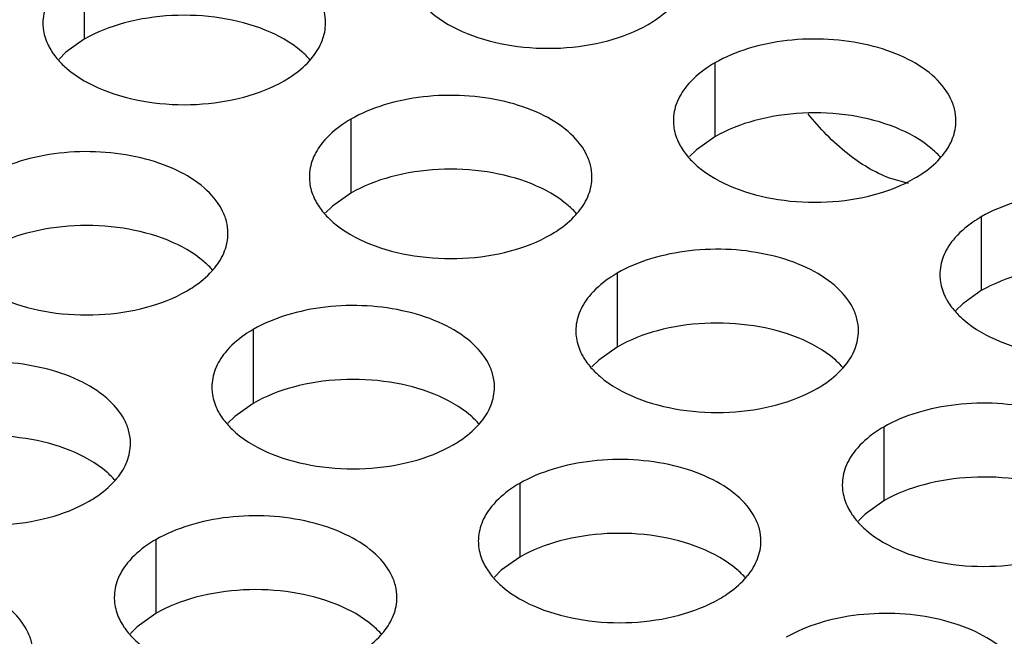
# Model space of a CAD drawing. Header units: inches. Extents: x 0 to 34, y 0 to 22.
# Tile 132 of 164: x 17.542 to 17.716, y 19.866 to 19.975. Entities that reach past the tile are written whole.
import ezdxf

# ---------------------------------------------------------------- set-up
doc = ezdxf.new("R2010")
doc.units = ezdxf.units.IN
doc.header["$LTSCALE"] = 1.87
doc.header["$MEASUREMENT"] = 0
doc.layers.add('02___PRT_ALL_AXES', color=7, linetype='CONTINUOUS')

msp = doc.modelspace()

# ---------------------------------------------------------------- linework, layer by layer
at = {"layer": '02___PRT_ALL_AXES', "color": 7, "linetype": 'CONTINUOUS'}
for p, q in [((17.55293, 19.98485), (17.55293, 19.97179)), ((17.55293, 19.97179), (17.54968, 19.96947)), ((17.54968, 19.96947), (17.54847, 19.96828)), ((17.66447, 19.9676), (17.66447, 19.95454)), ((17.60007, 19.95764), (17.60007, 19.94457)), ((17.66447, 19.95454), (17.66121, 19.95222)), ((17.66121, 19.95222), (17.66, 19.95103)), ((17.60007, 19.94457), (17.59682, 19.94226)), ((17.59682, 19.94226), (17.59561, 19.94107)), ((17.71161, 19.94038), (17.71161, 19.92732)), ((17.64721, 19.93042), (17.64721, 19.91735)), ((17.71161, 19.92732), (17.70835, 19.925)), ((17.70835, 19.925), (17.70714, 19.92381)), ((17.58282, 19.92046), (17.58282, 19.90739)), ((17.64721, 19.91735), (17.64396, 19.91504)), ((17.64396, 19.91504), (17.64275, 19.91385)), ((17.58282, 19.90739), (17.57956, 19.90508)), ((17.57956, 19.90508), (17.57835, 19.90388)), ((17.69435, 19.9032), (17.69435, 19.89014)), ((17.62996, 19.89324), (17.62996, 19.88017)), ((17.69435, 19.89014), (17.6911, 19.88782)), ((17.6911, 19.88782), (17.68989, 19.88663)), ((17.56556, 19.88327), (17.56556, 19.87021)), ((17.62996, 19.88017), (17.6267, 19.87786)), ((17.6267, 19.87786), (17.62549, 19.87667)), ((17.56556, 19.87021), (17.56231, 19.86789)), ((17.56231, 19.86789), (17.5611, 19.8667))]:
    msp.add_line(p, q, dxfattribs=at)
at = {"layer": '02___PRT_ALL_AXES', "color": 3, "linetype": 'CONTINUOUS'}
msp.add_line((17.69874, 19.9463), (17.6954, 19.94722), dxfattribs=at)
for centre in [(17.58267, 19.97712), (17.6942, 19.95987), (17.62981, 19.94991), (17.56541, 19.93994), (17.67695, 19.92269), (17.61255, 19.91273), (17.54816, 19.90276), (17.65969, 19.88551), (17.5953, 19.87554)]:
    msp.add_arc(centre, 0.01363, 317.6963, 321.0163, dxfattribs=at)
for points, knots in [([(17.59561, 19.97464), (17.59561, 19.97535), (17.59542, 19.97681), (17.59427, 19.97972), (17.59135, 19.98308), (17.58632, 19.98613), (17.58006, 19.98823), (17.57303, 19.98922), (17.5658, 19.98902), (17.55897, 19.98765), (17.55478, 19.98592), (17.55293, 19.98485)], [0, 0, 0, 0, 0.042883, 0.087524, 0.186914, 0.304219, 0.43794, 0.582356, 0.729558, 0.871282, 1, 1, 1, 1]), ([(17.54795, 19.98075), (17.54723, 19.97985), (17.54605, 19.97794), (17.54561, 19.97572), (17.54561, 19.97466)], [0, 0, 0, 0, 0.520681, 1, 1, 1, 1]), ([(17.61269, 19.9781), (17.61317, 19.97756), (17.61547, 19.9753), (17.61836, 19.97372), (17.62066, 19.97279)], [0, 0, 0, 0, 0.226307, 1, 1, 1, 1]), ([(17.65268, 19.9744), (17.65312, 19.97466), (17.65473, 19.97566), (17.65621, 19.97688), (17.65715, 19.97791)], [0, 0, 0, 0, 0.265362, 1, 1, 1, 1]), ([(17.54561, 19.97466), (17.54561, 19.97434), (17.54568, 19.97306), (17.54605, 19.97179), (17.54646, 19.97091)], [0, 0, 0, 0, 0.245663, 1, 1, 1, 1]), ([(17.59327, 19.96855), (17.59399, 19.96944), (17.59517, 19.97136), (17.59561, 19.97358), (17.59561, 19.97464)], [0, 0, 0, 0, 0.520681, 1, 1, 1, 1]), ([(17.62066, 19.97279), (17.62318, 19.97177), (17.62867, 19.97036), (17.63714, 19.96995), (17.64537, 19.97117), (17.65047, 19.97312), (17.65268, 19.9744)], [0, 0, 0, 0, 0.247189, 0.509885, 0.767301, 1, 1, 1, 1]), ([(17.54646, 19.97091), (17.54657, 19.97067), (17.54708, 19.96968), (17.54774, 19.96878), (17.54829, 19.96814)], [0, 0, 0, 0, 0.240409, 1, 1, 1, 1]), ([(17.70714, 19.95738), (17.70714, 19.95809), (17.70696, 19.95955), (17.7058, 19.96246), (17.70288, 19.96583), (17.69786, 19.96888), (17.69159, 19.97097), (17.68457, 19.97196), (17.67734, 19.97176), (17.67051, 19.9704), (17.66632, 19.96867), (17.66447, 19.9676)], [0, 0, 0, 0, 0.042883, 0.087524, 0.186914, 0.304219, 0.43794, 0.582356, 0.729558, 0.871282, 1, 1, 1, 1]), ([(17.54829, 19.96814), (17.54877, 19.96759), (17.55108, 19.96534), (17.55397, 19.96376), (17.55627, 19.96282)], [0, 0, 0, 0, 0.226307, 1, 1, 1, 1]), ([(17.58829, 19.96444), (17.58872, 19.96469), (17.59033, 19.96569), (17.59181, 19.96692), (17.59275, 19.96795)], [0, 0, 0, 0, 0.265362, 1, 1, 1, 1]), ([(17.66447, 19.9676), (17.66397, 19.96731), (17.66214, 19.96616), (17.66048, 19.96472), (17.65949, 19.96349)], [0, 0, 0, 0, 0.268123, 1, 1, 1, 1]), ([(17.55627, 19.96282), (17.55879, 19.96181), (17.56427, 19.96039), (17.57274, 19.95999), (17.58098, 19.9612), (17.58607, 19.96316), (17.58829, 19.96444)], [0, 0, 0, 0, 0.247189, 0.509885, 0.767301, 1, 1, 1, 1]), ([(17.65949, 19.96349), (17.65876, 19.9626), (17.65759, 19.96068), (17.65715, 19.95846), (17.65715, 19.9574)], [0, 0, 0, 0, 0.520681, 1, 1, 1, 1]), ([(17.64275, 19.94742), (17.64275, 19.94813), (17.64256, 19.94959), (17.64141, 19.9525), (17.63849, 19.95586), (17.63347, 19.95891), (17.6272, 19.96101), (17.62017, 19.962), (17.61294, 19.9618), (17.60611, 19.96043), (17.60192, 19.9587), (17.60007, 19.95764)], [0, 0, 0, 0, 0.042883, 0.087524, 0.186914, 0.304219, 0.43794, 0.582356, 0.729558, 0.871282, 1, 1, 1, 1]), ([(17.6954, 19.94722), (17.69271, 19.94822), (17.68734, 19.95153), (17.68302, 19.95602), (17.68097, 19.95862)], [0, 0, 0, 0, 0.464862, 1, 1, 1, 1]), ([(17.60007, 19.95764), (17.59957, 19.95735), (17.59775, 19.9562), (17.59608, 19.95476), (17.59509, 19.95353)], [0, 0, 0, 0, 0.268123, 1, 1, 1, 1]), ([(17.65715, 19.9574), (17.65715, 19.95709), (17.65722, 19.9558), (17.65759, 19.95454), (17.658, 19.95366)], [0, 0, 0, 0, 0.245663, 1, 1, 1, 1]), ([(17.7048, 19.95129), (17.70553, 19.95219), (17.7067, 19.9541), (17.70714, 19.95632), (17.70714, 19.95738)], [0, 0, 0, 0, 0.520681, 1, 1, 1, 1]), ([(17.59509, 19.95353), (17.59437, 19.95264), (17.59319, 19.95072), (17.59275, 19.9485), (17.59275, 19.94744)], [0, 0, 0, 0, 0.520681, 1, 1, 1, 1]), ([(17.658, 19.95366), (17.65811, 19.95341), (17.65862, 19.95243), (17.65927, 19.95152), (17.65983, 19.95089)], [0, 0, 0, 0, 0.240409, 1, 1, 1, 1]), ([(17.57835, 19.93746), (17.57835, 19.93817), (17.57817, 19.93963), (17.57701, 19.94254), (17.57409, 19.9459), (17.56907, 19.94895), (17.5628, 19.95105), (17.55578, 19.95204), (17.54855, 19.95184), (17.54172, 19.95047), (17.53753, 19.94874), (17.53568, 19.94767)], [0, 0, 0, 0, 0.042883, 0.087524, 0.186914, 0.304219, 0.43794, 0.582356, 0.729558, 0.871282, 1, 1, 1, 1]), ([(17.65983, 19.95089), (17.66031, 19.95034), (17.66261, 19.94809), (17.6655, 19.9465), (17.66781, 19.94557)], [0, 0, 0, 0, 0.226307, 1, 1, 1, 1]), ([(17.69982, 19.94719), (17.70026, 19.94744), (17.70187, 19.94844), (17.70335, 19.94966), (17.70429, 19.95069)], [0, 0, 0, 0, 0.265362, 1, 1, 1, 1]), ([(17.59275, 19.94744), (17.59275, 19.94712), (17.59282, 19.94584), (17.59319, 19.94457), (17.5936, 19.94369)], [0, 0, 0, 0, 0.245663, 1, 1, 1, 1]), ([(17.64041, 19.94133), (17.64113, 19.94222), (17.64231, 19.94414), (17.64275, 19.94636), (17.64275, 19.94742)], [0, 0, 0, 0, 0.520681, 1, 1, 1, 1]), ([(17.66781, 19.94557), (17.67032, 19.94455), (17.67581, 19.94314), (17.68428, 19.94273), (17.69251, 19.94395), (17.69761, 19.94591), (17.69982, 19.94719)], [0, 0, 0, 0, 0.247189, 0.509885, 0.767301, 1, 1, 1, 1]), ([(17.75428, 19.93016), (17.75428, 19.93088), (17.7541, 19.93234), (17.75295, 19.93525), (17.75002, 19.93861), (17.745, 19.94166), (17.73873, 19.94376), (17.73171, 19.94474), (17.72448, 19.94455), (17.71765, 19.94318), (17.71346, 19.94145), (17.71161, 19.94038)], [0, 0, 0, 0, 0.042883, 0.087524, 0.186914, 0.304219, 0.43794, 0.582356, 0.729558, 0.871282, 1, 1, 1, 1]), ([(17.5936, 19.94369), (17.59371, 19.94345), (17.59422, 19.94246), (17.59488, 19.94156), (17.59543, 19.94092)], [0, 0, 0, 0, 0.240409, 1, 1, 1, 1]), ([(17.59543, 19.94092), (17.59591, 19.94038), (17.59822, 19.93812), (17.60111, 19.93654), (17.60341, 19.93561)], [0, 0, 0, 0, 0.226307, 1, 1, 1, 1]), ([(17.63543, 19.93722), (17.63586, 19.93747), (17.63747, 19.93848), (17.63896, 19.9397), (17.63989, 19.94073)], [0, 0, 0, 0, 0.265362, 1, 1, 1, 1]), ([(17.71161, 19.94038), (17.71111, 19.94009), (17.70928, 19.93894), (17.70762, 19.9375), (17.70663, 19.93627)], [0, 0, 0, 0, 0.268123, 1, 1, 1, 1]), ([(17.57601, 19.93137), (17.57673, 19.93226), (17.57791, 19.93418), (17.57835, 19.9364), (17.57835, 19.93746)], [0, 0, 0, 0, 0.520681, 1, 1, 1, 1]), ([(17.60341, 19.93561), (17.60593, 19.93459), (17.61141, 19.93318), (17.61988, 19.93277), (17.62812, 19.93399), (17.63321, 19.93594), (17.63543, 19.93722)], [0, 0, 0, 0, 0.247189, 0.509885, 0.767301, 1, 1, 1, 1]), ([(17.70663, 19.93627), (17.7059, 19.93538), (17.70473, 19.93346), (17.70429, 19.93124), (17.70429, 19.93018)], [0, 0, 0, 0, 0.520681, 1, 1, 1, 1]), ([(17.68989, 19.9202), (17.68989, 19.92091), (17.6897, 19.92237), (17.68855, 19.92528), (17.68563, 19.92864), (17.68061, 19.93169), (17.67434, 19.93379), (17.66731, 19.93478), (17.66009, 19.93458), (17.65325, 19.93321), (17.64906, 19.93149), (17.64721, 19.93042)], [0, 0, 0, 0, 0.042883, 0.087524, 0.186914, 0.304219, 0.43794, 0.582356, 0.729558, 0.871282, 1, 1, 1, 1]), ([(17.57103, 19.92726), (17.57147, 19.92751), (17.57308, 19.92851), (17.57456, 19.92974), (17.5755, 19.93077)], [0, 0, 0, 0, 0.265362, 1, 1, 1, 1]), ([(17.64721, 19.93042), (17.64671, 19.93013), (17.64489, 19.92898), (17.64323, 19.92754), (17.64223, 19.92631)], [0, 0, 0, 0, 0.268123, 1, 1, 1, 1]), ([(17.70429, 19.93018), (17.70429, 19.92987), (17.70436, 19.92858), (17.70473, 19.92732), (17.70514, 19.92644)], [0, 0, 0, 0, 0.245663, 1, 1, 1, 1]), ([(17.53902, 19.92564), (17.54153, 19.92462), (17.54702, 19.92321), (17.55549, 19.9228), (17.56372, 19.92402), (17.56882, 19.92598), (17.57103, 19.92726)], [0, 0, 0, 0, 0.247189, 0.509885, 0.767301, 1, 1, 1, 1]), ([(17.64223, 19.92631), (17.64151, 19.92542), (17.64033, 19.9235), (17.63989, 19.92128), (17.63989, 19.92022)], [0, 0, 0, 0, 0.520681, 1, 1, 1, 1]), ([(17.70514, 19.92644), (17.70525, 19.9262), (17.70576, 19.92521), (17.70642, 19.9243), (17.70697, 19.92367)], [0, 0, 0, 0, 0.240409, 1, 1, 1, 1]), ([(17.62549, 19.91024), (17.62549, 19.91095), (17.62531, 19.91241), (17.62416, 19.91532), (17.62123, 19.91868), (17.61621, 19.92173), (17.60994, 19.92383), (17.60292, 19.92482), (17.59569, 19.92462), (17.58886, 19.92325), (17.58467, 19.92152), (17.58282, 19.92046)], [0, 0, 0, 0, 0.042883, 0.087524, 0.186914, 0.304219, 0.43794, 0.582356, 0.729558, 0.871282, 1, 1, 1, 1]), ([(17.70697, 19.92367), (17.70745, 19.92312), (17.70975, 19.92087), (17.71264, 19.91928), (17.71495, 19.91835)], [0, 0, 0, 0, 0.226307, 1, 1, 1, 1]), ([(17.58282, 19.92046), (17.58232, 19.92017), (17.58049, 19.91902), (17.57883, 19.91758), (17.57784, 19.91635)], [0, 0, 0, 0, 0.268123, 1, 1, 1, 1]), ([(17.63989, 19.92022), (17.63989, 19.9199), (17.63996, 19.91862), (17.64033, 19.91736), (17.64074, 19.91648)], [0, 0, 0, 0, 0.245663, 1, 1, 1, 1]), ([(17.68755, 19.91411), (17.68827, 19.915), (17.68945, 19.91692), (17.68989, 19.91914), (17.68989, 19.9202)], [0, 0, 0, 0, 0.520681, 1, 1, 1, 1]), ([(17.71495, 19.91835), (17.71746, 19.91733), (17.72295, 19.91592), (17.73142, 19.91551), (17.73965, 19.91673), (17.74475, 19.91869), (17.74696, 19.91997)], [0, 0, 0, 0, 0.247189, 0.509885, 0.767301, 1, 1, 1, 1]), ([(17.57784, 19.91635), (17.57711, 19.91546), (17.57594, 19.91354), (17.5755, 19.91132), (17.5755, 19.91026)], [0, 0, 0, 0, 0.520681, 1, 1, 1, 1]), ([(17.64074, 19.91648), (17.64085, 19.91623), (17.64136, 19.91525), (17.64202, 19.91434), (17.64257, 19.9137)], [0, 0, 0, 0, 0.240409, 1, 1, 1, 1]), ([(17.5611, 19.90028), (17.5611, 19.90099), (17.56091, 19.90245), (17.55976, 19.90536), (17.55684, 19.90872), (17.55182, 19.91177), (17.54555, 19.91387), (17.53852, 19.91485), (17.5313, 19.91466), (17.52446, 19.91329), (17.52027, 19.91156), (17.51842, 19.91049)], [0, 0, 0, 0, 0.042883, 0.087524, 0.186914, 0.304219, 0.43794, 0.582356, 0.729558, 0.871282, 1, 1, 1, 1]), ([(17.64257, 19.9137), (17.64305, 19.91316), (17.64536, 19.9109), (17.64825, 19.90932), (17.65055, 19.90839)], [0, 0, 0, 0, 0.226307, 1, 1, 1, 1]), ([(17.68257, 19.91), (17.683, 19.91026), (17.68461, 19.91126), (17.6861, 19.91248), (17.68703, 19.91351)], [0, 0, 0, 0, 0.265362, 1, 1, 1, 1]), ([(17.5755, 19.91026), (17.5755, 19.90994), (17.57557, 19.90866), (17.57594, 19.90739), (17.57635, 19.90651)], [0, 0, 0, 0, 0.245663, 1, 1, 1, 1]), ([(17.62315, 19.90415), (17.62388, 19.90504), (17.62505, 19.90696), (17.62549, 19.90918), (17.62549, 19.91024)], [0, 0, 0, 0, 0.520681, 1, 1, 1, 1]), ([(17.65055, 19.90839), (17.65307, 19.90737), (17.65855, 19.90596), (17.66702, 19.90555), (17.67526, 19.90677), (17.68035, 19.90873), (17.68257, 19.91)], [0, 0, 0, 0, 0.247189, 0.509885, 0.767301, 1, 1, 1, 1]), ([(17.57635, 19.90651), (17.57646, 19.90627), (17.57697, 19.90528), (17.57762, 19.90438), (17.57818, 19.90374)], [0, 0, 0, 0, 0.240409, 1, 1, 1, 1]), ([(17.73703, 19.89298), (17.73703, 19.8937), (17.73684, 19.89515), (17.73569, 19.89807), (17.73277, 19.90143), (17.72775, 19.90448), (17.72148, 19.90658), (17.71445, 19.90756), (17.70723, 19.90736), (17.7004, 19.906), (17.6962, 19.90427), (17.69435, 19.9032)], [0, 0, 0, 0, 0.042883, 0.087524, 0.186914, 0.304219, 0.43794, 0.582356, 0.729558, 0.871282, 1, 1, 1, 1]), ([(17.57818, 19.90374), (17.57866, 19.90319), (17.58096, 19.90094), (17.58385, 19.89936), (17.58616, 19.89842)], [0, 0, 0, 0, 0.226307, 1, 1, 1, 1]), ([(17.61817, 19.90004), (17.61861, 19.90029), (17.62022, 19.90129), (17.6217, 19.90252), (17.62264, 19.90355)], [0, 0, 0, 0, 0.265362, 1, 1, 1, 1]), ([(17.69435, 19.9032), (17.69385, 19.90291), (17.69203, 19.90176), (17.69037, 19.90032), (17.68937, 19.89909)], [0, 0, 0, 0, 0.268123, 1, 1, 1, 1]), ([(17.55876, 19.89419), (17.55948, 19.89508), (17.56066, 19.897), (17.5611, 19.89922), (17.5611, 19.90028)], [0, 0, 0, 0, 0.520681, 1, 1, 1, 1]), ([(17.58616, 19.89842), (17.58867, 19.89741), (17.59416, 19.896), (17.60263, 19.89559), (17.61086, 19.89681), (17.61596, 19.89876), (17.61817, 19.90004)], [0, 0, 0, 0, 0.247189, 0.509885, 0.767301, 1, 1, 1, 1]), ([(17.68937, 19.89909), (17.68865, 19.8982), (17.68747, 19.89628), (17.68703, 19.89406), (17.68703, 19.893)], [0, 0, 0, 0, 0.520681, 1, 1, 1, 1]), ([(17.67263, 19.88302), (17.67263, 19.88373), (17.67245, 19.88519), (17.6713, 19.8881), (17.66837, 19.89146), (17.66335, 19.89451), (17.65708, 19.89661), (17.65006, 19.8976), (17.64283, 19.8974), (17.636, 19.89603), (17.63181, 19.89431), (17.62996, 19.89324)], [0, 0, 0, 0, 0.042883, 0.087524, 0.186914, 0.304219, 0.43794, 0.582356, 0.729558, 0.871282, 1, 1, 1, 1]), ([(17.55378, 19.89008), (17.55421, 19.89033), (17.55582, 19.89133), (17.55731, 19.89256), (17.55824, 19.89359)], [0, 0, 0, 0, 0.265362, 1, 1, 1, 1]), ([(17.62996, 19.89324), (17.62946, 19.89295), (17.62763, 19.8918), (17.62597, 19.89036), (17.62498, 19.88913)], [0, 0, 0, 0, 0.268123, 1, 1, 1, 1]), ([(17.68703, 19.893), (17.68703, 19.89269), (17.6871, 19.8914), (17.68747, 19.89014), (17.68788, 19.88926)], [0, 0, 0, 0, 0.245663, 1, 1, 1, 1]), ([(17.52176, 19.88846), (17.52428, 19.88744), (17.52976, 19.88603), (17.53823, 19.88562), (17.54647, 19.88684), (17.55156, 19.8888), (17.55378, 19.89008)], [0, 0, 0, 0, 0.247189, 0.509885, 0.767301, 1, 1, 1, 1]), ([(17.62498, 19.88913), (17.62426, 19.88824), (17.62308, 19.88632), (17.62264, 19.8841), (17.62264, 19.88304)], [0, 0, 0, 0, 0.520681, 1, 1, 1, 1]), ([(17.68788, 19.88926), (17.68799, 19.88901), (17.6885, 19.88803), (17.68916, 19.88712), (17.68972, 19.88649)], [0, 0, 0, 0, 0.240409, 1, 1, 1, 1]), ([(17.60824, 19.87306), (17.60824, 19.87377), (17.60805, 19.87523), (17.6069, 19.87814), (17.60398, 19.8815), (17.59896, 19.88455), (17.59269, 19.88665), (17.58566, 19.88764), (17.57844, 19.88744), (17.57161, 19.88607), (17.56741, 19.88434), (17.56556, 19.88327)], [0, 0, 0, 0, 0.042883, 0.087524, 0.186914, 0.304219, 0.43794, 0.582356, 0.729558, 0.871282, 1, 1, 1, 1]), ([(17.68972, 19.88649), (17.69019, 19.88594), (17.6925, 19.88369), (17.69539, 19.8821), (17.69769, 19.88117)], [0, 0, 0, 0, 0.226307, 1, 1, 1, 1]), ([(17.56556, 19.88327), (17.56506, 19.88299), (17.56324, 19.88184), (17.56158, 19.8804), (17.56058, 19.87917)], [0, 0, 0, 0, 0.268123, 1, 1, 1, 1]), ([(17.62264, 19.88304), (17.62264, 19.88272), (17.62271, 19.88144), (17.62308, 19.88017), (17.62349, 19.87929)], [0, 0, 0, 0, 0.245663, 1, 1, 1, 1]), ([(17.67029, 19.87693), (17.67102, 19.87782), (17.67219, 19.87974), (17.67263, 19.88196), (17.67263, 19.88302)], [0, 0, 0, 0, 0.520681, 1, 1, 1, 1]), ([(17.69769, 19.88117), (17.70021, 19.88015), (17.70569, 19.87874), (17.71417, 19.87833), (17.7224, 19.87955), (17.72749, 19.88151), (17.72971, 19.88279)], [0, 0, 0, 0, 0.247189, 0.509885, 0.767301, 1, 1, 1, 1]), ([(17.56058, 19.87917), (17.55986, 19.87827), (17.55868, 19.87636), (17.55824, 19.87414), (17.55824, 19.87308)], [0, 0, 0, 0, 0.520681, 1, 1, 1, 1]), ([(17.62349, 19.87929), (17.6236, 19.87905), (17.62411, 19.87806), (17.62477, 19.87716), (17.62532, 19.87652)], [0, 0, 0, 0, 0.240409, 1, 1, 1, 1]), ([(17.54384, 19.8631), (17.54384, 19.86381), (17.54366, 19.86527), (17.54251, 19.86818), (17.53958, 19.87154), (17.53456, 19.87459), (17.52829, 19.87669), (17.52127, 19.87767), (17.51404, 19.87748), (17.50721, 19.87611), (17.50302, 19.87438), (17.50117, 19.87331)], [0, 0, 0, 0, 0.042883, 0.087524, 0.186914, 0.304219, 0.43794, 0.582356, 0.729558, 0.871282, 1, 1, 1, 1]), ([(17.62532, 19.87652), (17.6258, 19.87598), (17.6281, 19.87372), (17.63099, 19.87214), (17.6333, 19.87121)], [0, 0, 0, 0, 0.226307, 1, 1, 1, 1]), ([(17.66531, 19.87282), (17.66575, 19.87308), (17.66736, 19.87408), (17.66884, 19.8753), (17.66978, 19.87633)], [0, 0, 0, 0, 0.265362, 1, 1, 1, 1]), ([(17.55824, 19.87308), (17.55824, 19.87276), (17.55831, 19.87148), (17.55868, 19.87021), (17.55909, 19.86933)], [0, 0, 0, 0, 0.245663, 1, 1, 1, 1]), ([(17.6059, 19.86697), (17.60662, 19.86786), (17.6078, 19.86978), (17.60824, 19.872), (17.60824, 19.87306)], [0, 0, 0, 0, 0.520681, 1, 1, 1, 1]), ([(17.6333, 19.87121), (17.63581, 19.87019), (17.6413, 19.86878), (17.64977, 19.86837), (17.658, 19.86959), (17.6631, 19.87154), (17.66531, 19.87282)], [0, 0, 0, 0, 0.247189, 0.509885, 0.767301, 1, 1, 1, 1]), ([(17.71978, 19.8558), (17.71978, 19.85651), (17.71959, 19.85797), (17.71844, 19.86088), (17.71551, 19.86425), (17.71049, 19.86729), (17.70422, 19.86939), (17.6972, 19.87038), (17.68997, 19.87018), (17.68314, 19.86882), (17.67895, 19.86709), (17.6771, 19.86602)], [0, 0, 0, 0, 0.042883, 0.087524, 0.186914, 0.304219, 0.43794, 0.582356, 0.729558, 0.871282, 1, 1, 1, 1]), ([(17.55909, 19.86933), (17.5592, 19.86909), (17.55971, 19.8681), (17.56037, 19.8672), (17.56092, 19.86656)], [0, 0, 0, 0, 0.240409, 1, 1, 1, 1]), ([(17.56092, 19.86656), (17.5614, 19.86601), (17.56371, 19.86376), (17.5666, 19.86218), (17.5689, 19.86124)], [0, 0, 0, 0, 0.226307, 1, 1, 1, 1]), ([(17.60092, 19.86286), (17.60135, 19.86311), (17.60296, 19.86411), (17.60445, 19.86534), (17.60538, 19.86637)], [0, 0, 0, 0, 0.265362, 1, 1, 1, 1])]:
    msp.add_open_spline(points, degree=3, knots=knots, dxfattribs=at)
at = {"layer": '02___PRT_ALL_AXES', "color": 7, "linetype": 'CONTINUOUS'}
for points, knots in [([(17.58495, 19.97341), (17.58243, 19.97443), (17.57695, 19.97584), (17.56847, 19.97625), (17.56024, 19.97503), (17.55515, 19.97307), (17.55293, 19.97179)], [0, 0, 0, 0, 0.247189, 0.509885, 0.767301, 1, 1, 1, 1]), ([(17.59292, 19.96809), (17.59245, 19.96864), (17.59014, 19.97089), (17.58725, 19.97248), (17.58495, 19.97341)], [0, 0, 0, 0, 0.226307, 1, 1, 1, 1]), ([(17.69648, 19.95615), (17.69397, 19.95717), (17.68848, 19.95858), (17.68001, 19.95899), (17.67178, 19.95777), (17.66668, 19.95581), (17.66447, 19.95454)], [0, 0, 0, 0, 0.247189, 0.509885, 0.767301, 1, 1, 1, 1]), ([(17.70446, 19.95083), (17.70398, 19.95138), (17.70168, 19.95363), (17.69879, 19.95522), (17.69648, 19.95615)], [0, 0, 0, 0, 0.226307, 1, 1, 1, 1]), ([(17.63209, 19.94619), (17.62957, 19.94721), (17.62409, 19.94862), (17.61562, 19.94903), (17.60738, 19.94781), (17.60229, 19.94585), (17.60007, 19.94457)], [0, 0, 0, 0, 0.247189, 0.509885, 0.767301, 1, 1, 1, 1]), ([(17.64007, 19.94087), (17.63959, 19.94142), (17.63728, 19.94367), (17.63439, 19.94526), (17.63209, 19.94619)], [0, 0, 0, 0, 0.226307, 1, 1, 1, 1]), ([(17.56769, 19.93623), (17.56518, 19.93725), (17.55969, 19.93866), (17.55122, 19.93907), (17.54299, 19.93785), (17.53789, 19.93589), (17.53568, 19.93461)], [0, 0, 0, 0, 0.247189, 0.509885, 0.767301, 1, 1, 1, 1]), ([(17.57567, 19.93091), (17.57519, 19.93146), (17.57289, 19.93371), (17.57, 19.9353), (17.56769, 19.93623)], [0, 0, 0, 0, 0.226307, 1, 1, 1, 1]), ([(17.74362, 19.92893), (17.74111, 19.92995), (17.73562, 19.93136), (17.72715, 19.93177), (17.71892, 19.93055), (17.71382, 19.9286), (17.71161, 19.92732)], [0, 0, 0, 0, 0.247189, 0.509885, 0.767301, 1, 1, 1, 1]), ([(17.67923, 19.91897), (17.67671, 19.91999), (17.67123, 19.9214), (17.66276, 19.92181), (17.65452, 19.92059), (17.64943, 19.91863), (17.64721, 19.91735)], [0, 0, 0, 0, 0.247189, 0.509885, 0.767301, 1, 1, 1, 1]), ([(17.68721, 19.91365), (17.68673, 19.9142), (17.68442, 19.91645), (17.68153, 19.91804), (17.67923, 19.91897)], [0, 0, 0, 0, 0.226307, 1, 1, 1, 1]), ([(17.61483, 19.90901), (17.61232, 19.91003), (17.60683, 19.91144), (17.59836, 19.91185), (17.59013, 19.91063), (17.58503, 19.90867), (17.58282, 19.90739)], [0, 0, 0, 0, 0.247189, 0.509885, 0.767301, 1, 1, 1, 1]), ([(17.62281, 19.90369), (17.62233, 19.90424), (17.62003, 19.90649), (17.61714, 19.90808), (17.61483, 19.90901)], [0, 0, 0, 0, 0.226307, 1, 1, 1, 1]), ([(17.55044, 19.89905), (17.54792, 19.90006), (17.54244, 19.90148), (17.53397, 19.90188), (17.52573, 19.90067), (17.52064, 19.89871), (17.51842, 19.89743)], [0, 0, 0, 0, 0.247189, 0.509885, 0.767301, 1, 1, 1, 1]), ([(17.55842, 19.89373), (17.55794, 19.89428), (17.55563, 19.89653), (17.55274, 19.89811), (17.55044, 19.89905)], [0, 0, 0, 0, 0.226307, 1, 1, 1, 1]), ([(17.72637, 19.89175), (17.72385, 19.89277), (17.71837, 19.89418), (17.7099, 19.89459), (17.70166, 19.89337), (17.69657, 19.89141), (17.69435, 19.89014)], [0, 0, 0, 0, 0.247189, 0.509885, 0.767301, 1, 1, 1, 1]), ([(17.66197, 19.88179), (17.65946, 19.88281), (17.65397, 19.88422), (17.6455, 19.88463), (17.63727, 19.88341), (17.63217, 19.88145), (17.62996, 19.88017)], [0, 0, 0, 0, 0.247189, 0.509885, 0.767301, 1, 1, 1, 1]), ([(17.66995, 19.87647), (17.66947, 19.87702), (17.66717, 19.87927), (17.66428, 19.88086), (17.66197, 19.88179)], [0, 0, 0, 0, 0.226307, 1, 1, 1, 1]), ([(17.59758, 19.87183), (17.59506, 19.87285), (17.58958, 19.87426), (17.58111, 19.87467), (17.57287, 19.87345), (17.56778, 19.87149), (17.56556, 19.87021)], [0, 0, 0, 0, 0.247189, 0.509885, 0.767301, 1, 1, 1, 1]), ([(17.60556, 19.86651), (17.60508, 19.86706), (17.60277, 19.86931), (17.59988, 19.8709), (17.59758, 19.87183)], [0, 0, 0, 0, 0.226307, 1, 1, 1, 1])]:
    msp.add_open_spline(points, degree=3, knots=knots, dxfattribs=at)

doc.saveas('drawing.dxf')
